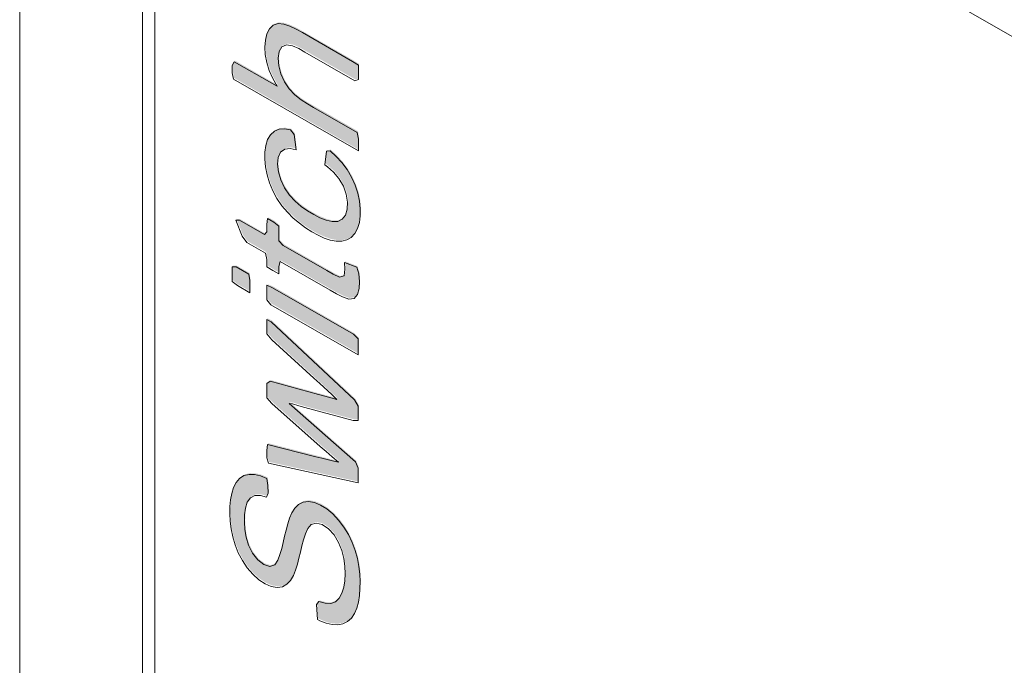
# Model space of a CAD drawing. Header units: millimetres. Extents: x -556 to 0, y -1 to 403.
# Tile 18 of 44: x -511.35 to -505.78, y 179.5 to 183.16. Entities that reach past the tile are written whole.
import ezdxf

# ---------------------------------------------------------------- set-up
doc = ezdxf.new("R2010")
doc.units = ezdxf.units.MM
doc.header["$LTSCALE"] = 3

# ---------------------------------------------------------------- blocks, each defined once
blk = doc.blocks.new('CGI0995-02')
h = blk.add_hatch(color=31)
h.dxf.hatch_style = 1
h.paths.add_polyline_path([(-509.59090465, 178.48545532), (-509.87376444, 178.64793053), (-509.88117384, 178.61976679), (-509.88121271, 178.57881535), (-509.91557789, 178.5974183), (-509.94937719, 178.61864079), (-509.94933832, 178.65959672), (-509.95724916, 178.69591356), (-510.06332123, 178.75688955), (-510.08841029, 178.79232212), (-510.12482697, 178.88342699), (-510.10458146, 178.88171583), (-509.96316285, 178.80047326), (-509.94922027, 178.81729769), (-509.94919189, 178.85824003), (-509.94511847, 178.89217229), (-509.90975734, 178.87184749), (-509.88100698, 178.84765333), (-509.88106372, 178.76578122), (-509.85647999, 178.73916797), (-509.60898459, 178.59700938), (-509.57362137, 178.57670913), (-509.53835307, 178.55908333), (-509.51147517, 178.56760058), (-509.50710119, 178.60536736), (-509.51033629, 178.64238676), (-509.44052734, 178.61548009), (-509.42803915, 178.57832327), (-509.42515023, 178.53587286), (-509.4270364, 178.49609092), (-509.43593085, 178.46168575), (-509.45574297, 178.43942836), (-509.48552443, 178.43508632), (-509.520256, 178.44777271), (-509.55555344, 178.46559035)])
h.paths.add_polyline_path([(-510.04738389, 175.77381369), (-510.14828803, 175.83185375), (-510.14821732, 175.93355188), (-510.04731318, 175.87551181)])
h.paths.add_polyline_path([(-510.04314125, 181.61775026), (-510.11387933, 181.65843881), (-510.14404121, 181.68180569), (-510.14398427, 181.76369182), (-510.12053223, 181.76400436), (-510.04982105, 181.72333128), (-510.04309358, 181.68630832)])
h.paths.add_polyline_path([(-509.71617507, 173.09265613), (-509.7997551, 173.14067758), (-509.80003794, 173.49119114), (-509.54960994, 173.34731926), (-509.52237015, 173.31256888), (-509.50211229, 173.26738933), (-509.48369811, 173.22187195), (-509.4673382, 173.17618857), (-509.45323622, 173.13055145), (-509.44176471, 173.08524213), (-509.43301983, 173.04055295), (-509.42712649, 172.9968002), (-509.42416435, 172.95429959), (-509.42409338, 172.91331199), (-509.42671938, 172.87398437), (-509.43219311, 172.83667183), (-509.44066425, 172.80178012), (-509.45220409, 172.76970063), (-509.46678694, 172.74077), (-509.48438151, 172.71535797), (-509.5052953, 172.69435858), (-509.52944956, 172.67833921), (-509.55654816, 172.66761566), (-509.58613505, 172.66220605), (-509.61765471, 172.6617688), (-509.65054029, 172.6656323), (-509.68446965, 172.67362895), (-509.71913869, 172.68554458), (-509.75425916, 172.70107367), (-509.78958322, 172.71986054), (-509.82490659, 172.74162701), (-509.86002958, 172.76636953), (-509.89472808, 172.79407141), (-509.92876478, 172.82463249), (-509.96190759, 172.85787039), (-509.99395809, 172.89351909), (-510.02445814, 172.93168921), (-510.05275015, 172.97243956), (-510.07824253, 173.01540155), (-510.1004152, 173.05998498), (-510.11892873, 173.10546543), (-510.13388066, 173.15113642), (-510.14555422, 173.1964753), (-510.15400521, 173.24107793), (-510.15939954, 173.2846373), (-510.16197458, 173.3269529), (-510.16196071, 173.36789356), (-510.1591835, 173.4071195), (-510.15328559, 173.44410472), (-510.14395321, 173.47823748), (-510.13103503, 173.50893256), (-510.11427261, 173.53534439), (-510.09313357, 173.55599532), (-510.06751733, 173.56945255), (-510.03826983, 173.57562096), (-510.00662155, 173.57567022), (-509.97346084, 173.57081272), (-509.94726768, 173.55101227), (-509.92856553, 173.46128093), (-509.95411137, 173.4580599), (-509.98642705, 173.46004593), (-510.01606936, 173.4548514), (-510.04025502, 173.43899038), (-510.05830751, 173.41420152), (-510.07102172, 173.38332037), (-510.07861284, 173.34770939), (-510.08142262, 173.30852102), (-510.08035631, 173.26698492), (-510.07568951, 173.22373145), (-510.06661471, 173.17897625), (-510.05267515, 173.1333764), (-510.03407978, 173.08792983), (-510.01046296, 173.04398823), (-509.98275293, 173.00270827), (-509.95223569, 172.96459505), (-509.91950827, 172.93040077), (-509.88554811, 172.8995902), (-509.85080061, 172.87218194), (-509.81560611, 172.84823493), (-509.78026066, 172.82764556), (-509.74498942, 172.81009001), (-509.71003761, 172.79611508), (-509.67580043, 172.78661132), (-509.64288687, 172.78260745), (-509.61212107, 172.78506395), (-509.58445611, 172.79462385), (-509.56090555, 172.8115958), (-509.54214186, 172.83549121), (-509.52783189, 172.86471087), (-509.51740183, 172.89783769), (-509.5110922, 172.93449347), (-509.5089245, 172.97410765), (-509.51080577, 173.01606453), (-509.51666865, 173.05979539), (-509.52639872, 173.10473056), (-509.53942853, 173.15026858), (-509.55494624, 173.19595534), (-509.57397043, 173.2413484), (-509.60413151, 173.27136411), (-509.71603365, 173.33561743)])
h.paths.add_polyline_path([(-509.66483912, 173.85893533), (-509.67099032, 173.94408737), (-509.6561418, 173.95990905), (-509.62191528, 173.95036834), (-509.58994199, 173.9493214), (-509.56260678, 173.95941653), (-509.54156012, 173.98015489), (-509.52603695, 174.00800335), (-509.51546463, 174.04098488), (-509.50958947, 174.07797457), (-509.50786143, 174.11787186), (-509.50980106, 174.15985969), (-509.51608287, 174.2037354), (-509.52762241, 174.24901527), (-509.54545474, 174.2945023), (-509.5709905, 174.3372067), (-509.60296291, 174.37258135), (-509.63802041, 174.39616394), (-509.6719135, 174.40487663), (-509.69979363, 174.39607657), (-509.71938305, 174.37334744), (-509.73305644, 174.3434592), (-509.743249, 174.31009179), (-509.75234279, 174.27572884), (-509.76093194, 174.24092503), (-509.76936277, 174.20598493), (-509.77849719, 174.17165854), (-509.78878195, 174.13837443), (-509.80099278, 174.10695219), (-509.81698437, 174.07963874), (-509.83746427, 174.05805362), (-509.86275412, 174.04403477), (-509.89272692, 174.03967468), (-509.92608669, 174.04550026), (-509.96113692, 174.06079418), (-509.99633614, 174.08408286), (-510.03032998, 174.11458816), (-510.06187512, 174.15104728), (-510.08990598, 174.19197165), (-510.11310048, 174.23610123), (-510.13113354, 174.28161891), (-510.14437321, 174.32715561), (-510.15364326, 174.37197568), (-510.15924376, 174.41561034), (-510.16144741, 174.45773794), (-510.16069035, 174.49824209), (-510.15707914, 174.53690079), (-510.15015703, 174.57307702), (-510.13948189, 174.60597544), (-510.12473697, 174.63470892), (-510.1052532, 174.65765225), (-510.08086988, 174.67324364), (-510.05216298, 174.68058597), (-510.02035735, 174.68012083), (-509.98645018, 174.67211144), (-509.95140746, 174.65714608), (-509.94558188, 174.61712411), (-509.94294155, 174.57476312), (-509.95279803, 174.55131237), (-509.98701104, 174.56083485), (-510.01840193, 174.56023705), (-510.04422259, 174.54727801), (-510.0622266, 174.52250887), (-510.07262878, 174.48940029), (-510.07736465, 174.45156005), (-510.0780962, 174.41104647), (-510.07558208, 174.3687685), (-510.06863497, 174.32466708), (-510.05498335, 174.27917214), (-510.03251154, 174.23486955), (-510.00259006, 174.19633865), (-509.96790007, 174.17003312), (-509.93372661, 174.15970035), (-509.90615553, 174.16903259), (-509.88899542, 174.19484563), (-509.87698907, 174.22646645), (-509.86721378, 174.2602168), (-509.85874584, 174.29512364), (-509.85075082, 174.33043405), (-509.84225356, 174.36531654), (-509.83301205, 174.39954819), (-509.82256475, 174.43268041), (-509.80961936, 174.46334235), (-509.79258791, 174.48943717), (-509.77146988, 174.51012069), (-509.74571333, 174.52330692), (-509.71549401, 174.52708584), (-509.6821503, 174.52135898), (-509.64717657, 174.50688572), (-509.61189182, 174.48509801), (-509.57745395, 174.45634632), (-509.5450178, 174.42158178), (-509.51538881, 174.38232742), (-509.48956831, 174.33961722), (-509.46818005, 174.29479184), (-509.45118616, 174.2491651), (-509.43843996, 174.20367846), (-509.4296554, 174.15898936), (-509.42462144, 174.11558012), (-509.42300834, 174.07375446), (-509.42397872, 174.03337453), (-509.42717905, 173.99442902), (-509.43309506, 173.95745533), (-509.4423195, 173.92322736), (-509.45545967, 173.89276867), (-509.47283103, 173.86710113), (-509.49464951, 173.8474413), (-509.52060148, 173.83457648), (-509.54996179, 173.82866887), (-509.58192826, 173.82959831), (-509.61579534, 173.83740032), (-509.65076319, 173.8516417)])
h.paths.add_polyline_path([(-510.07874856, 177.56338787), (-510.05004166, 177.5707302), (-510.01823603, 177.57026506), (-509.98432886, 177.56225567), (-509.94928614, 177.54729031), (-509.94346056, 177.50726834), (-509.94082023, 177.46490735), (-509.95067671, 177.4414566), (-509.98488972, 177.45097908), (-510.01628061, 177.45038128), (-510.04210127, 177.43742224), (-510.06010528, 177.41265311), (-510.07050746, 177.37954452), (-510.07524333, 177.34170428), (-510.07597488, 177.3011907), (-510.07346076, 177.25891274), (-510.06651365, 177.21481131), (-510.05286203, 177.16931637), (-510.03039022, 177.12501378), (-510.00046874, 177.08648288), (-509.96577875, 177.06017735), (-509.93160529, 177.04984458), (-509.90403421, 177.05917682), (-509.8868741, 177.08498986), (-509.87486775, 177.11661068), (-509.86509246, 177.15036103), (-509.85662452, 177.18526787), (-509.84862949, 177.22057829), (-509.84013224, 177.25546077), (-509.83089073, 177.28969242), (-509.82044343, 177.32282464), (-509.80749804, 177.35348658), (-509.79046659, 177.3795814), (-509.76934856, 177.40026492), (-509.74359201, 177.41345115), (-509.71337269, 177.41723007), (-509.68002898, 177.41150321), (-509.64505525, 177.39702996), (-509.6097705, 177.37524224), (-509.57533263, 177.34649055), (-509.54289648, 177.31172601), (-509.51326749, 177.27247165), (-509.48744699, 177.22976145), (-509.46605873, 177.18493607), (-509.44906484, 177.13930933), (-509.43631864, 177.09382269), (-509.42753408, 177.04913359), (-509.42250012, 177.00572435), (-509.42088702, 176.96389869), (-509.4218574, 176.92351877), (-509.42505773, 176.88457325), (-509.43097374, 176.84759956), (-509.44019818, 176.81337159), (-509.45333835, 176.7829129), (-509.47070971, 176.75724536), (-509.49252819, 176.73758553), (-509.51848016, 176.72472071), (-509.54784047, 176.7188131), (-509.57980694, 176.71974254), (-509.61367401, 176.72754455), (-509.64864187, 176.74178594), (-509.6627178, 176.74907956), (-509.668869, 176.8342316), (-509.65402048, 176.85005328), (-509.61979396, 176.84051257), (-509.58782067, 176.83946563), (-509.56048546, 176.84956076), (-509.5394388, 176.87029912), (-509.52391563, 176.89814758), (-509.51334331, 176.93112912), (-509.50746815, 176.96811881), (-509.50574011, 177.00801609), (-509.50767974, 177.05000392), (-509.51396155, 177.09387963), (-509.52550109, 177.13915951), (-509.54333342, 177.18464653), (-509.56886918, 177.22735093), (-509.60084159, 177.26272558), (-509.63589909, 177.28630817), (-509.66979218, 177.29502086), (-509.69767231, 177.2862208), (-509.71726172, 177.26349167), (-509.73093512, 177.23360343), (-509.74112768, 177.20023602), (-509.75022147, 177.16587308), (-509.75881062, 177.13106927), (-509.76724145, 177.09612916), (-509.77637587, 177.06180277), (-509.78666063, 177.02851866), (-509.79887146, 176.99709643), (-509.81486305, 176.96978297), (-509.83534295, 176.94819785), (-509.8606328, 176.934179), (-509.8906056, 176.92981891), (-509.92396537, 176.9356445), (-509.9590156, 176.95093841), (-509.99421482, 176.97422709), (-510.02820866, 177.00473239), (-510.0597538, 177.04119151), (-510.08778466, 177.08211588), (-510.11097916, 177.12624546), (-510.12901222, 177.17176315), (-510.14225189, 177.21729985), (-510.15152194, 177.26211992), (-510.15712244, 177.30575457), (-510.15932609, 177.34788217), (-510.15856903, 177.38838632), (-510.15495782, 177.42704502), (-510.14803571, 177.46322125), (-510.13736057, 177.49611967), (-510.12261565, 177.52485316), (-510.10313188, 177.54779648)])
h.paths.add_polyline_path([(-509.83574683, 172.05063333), (-510.07199121, 172.18638328), (-510.07178797, 172.43709338), (-510.0708355, 172.4774814), (-510.06568053, 172.51500473), (-510.05397332, 172.54683205), (-510.03312659, 172.56771417), (-510.00433204, 172.57462695), (-509.97041174, 172.56604109), (-509.93518435, 172.5447123), (-509.90186123, 172.51241952), (-509.87354629, 172.47195103), (-509.8536966, 172.42688676), (-509.84259544, 172.38172984), (-509.83738799, 172.33825886), (-509.83560162, 172.29633882), (-509.8355622, 172.25535873)], flags=16)
h.paths.add_polyline_path([(-509.4368679, 171.71199748), (-510.14399347, 172.118318), (-510.15102045, 172.15516645), (-510.15076779, 172.48269246), (-510.15022186, 172.52332965), (-510.14799759, 172.56292497), (-510.1433902, 172.60087856), (-510.1351557, 172.63595559), (-510.12101866, 172.66529767), (-510.09994852, 172.68598905), (-510.07319984, 172.69731848), (-510.04251975, 172.69995932), (-510.00923379, 172.69451381), (-509.97440147, 172.68125742), (-509.93908069, 172.66114722), (-509.90423957, 172.63454452), (-509.87117391, 172.60128302), (-509.84133279, 172.56233506), (-509.81576282, 172.51948182), (-509.79559657, 172.47434962), (-509.78065324, 172.42870233), (-509.77008259, 172.38357966), (-509.76429286, 172.3474305), (-509.70590733, 172.3842543), (-509.67925304, 172.39585949), (-509.65103232, 172.40433358), (-509.62160292, 172.41014282), (-509.43637292, 172.44084081), (-509.43644363, 172.30318191), (-509.5685469, 172.28187773), (-509.59830939, 172.27684124), (-509.62775862, 172.27106957), (-509.65679551, 172.26435966), (-509.68505788, 172.2559691), (-509.7116943, 172.24434757), (-509.7338133, 172.22522916), (-509.74852223, 172.19653509), (-509.75331063, 172.1588297), (-509.75387071, 172.11819384), (-509.75393458, 172.00362583), (-509.43679719, 171.82139564)])
h.paths.add_polyline_path([(-509.43432231, 175.16219836), (-510.14850016, 175.57257119), (-510.14842945, 175.67402357), (-509.4342516, 175.26365075)])
h.paths.add_polyline_path([(-509.69220415, 175.89392298), (-509.71941876, 175.9104253), (-509.75457098, 175.93482118), (-509.78905071, 175.96351115), (-509.82172893, 175.99770227), (-509.85029631, 176.03801516), (-509.87278741, 176.0823587), (-509.88651082, 176.12780053), (-509.89020956, 176.17052593), (-509.88453703, 176.20756594), (-509.86911507, 176.23540979), (-509.84566495, 176.25247205), (-509.81662085, 176.25897073), (-509.78380447, 176.25522185), (-509.74930737, 176.24426595), (-509.71415939, 176.22838323), (-509.67882081, 176.20902412), (-509.64353796, 176.1864094), (-509.60870333, 176.15959598), (-509.57520901, 176.12745004), (-509.54494324, 176.08913079), (-509.52007478, 176.04588257), (-509.50248767, 176.00042903), (-509.4946296, 175.95614287), (-509.49659739, 175.91650849), (-509.50870916, 175.88514311), (-509.52960481, 175.86422924), (-509.55645944, 175.85313001), (-509.5879429, 175.85273621), (-509.62190158, 175.86097667), (-509.6568882, 175.87530756)], flags=16)
h.paths.add_polyline_path([(-509.46905212, 176.08683442), (-509.49452477, 176.09805039), (-509.46733451, 176.05638056), (-509.44561761, 176.0117215), (-509.43093744, 175.96614118), (-509.42353078, 175.92191619), (-509.42240534, 175.88037782), (-509.42705895, 175.8424967), (-509.43776347, 175.80965819), (-509.45411384, 175.78277582), (-509.47536371, 175.76228912), (-509.5009846, 175.74882776), (-509.53010407, 175.74236934), (-509.5617426, 175.74230593), (-509.59514565, 175.74812188), (-509.62966587, 175.75917049), (-509.66478632, 175.77474321), (-509.70012295, 175.79411297), (-509.73540611, 175.81677287), (-509.77036557, 175.84283547), (-509.80464808, 175.87243853), (-509.8378215, 175.90557035), (-509.86909069, 175.94253521), (-509.89726876, 175.98334882), (-509.92114, 176.02717282), (-509.93994028, 176.07258516), (-509.95337559, 176.11812031), (-509.96098148, 176.16243081), (-509.96289531, 176.20438502), (-509.95885798, 176.24269837), (-509.94781765, 176.27519057), (-509.92998564, 176.30025597), (-509.90653315, 176.31735644), (-509.90771932, 176.33211238), (-510.14786376, 176.47016064), (-510.14779305, 176.57103961), (-509.43361521, 176.16066679), (-509.43368592, 176.06650486)])
h.paths.add_polyline_path([(-509.5110434, 177.67881422), (-509.44123445, 177.65190754), (-509.42874626, 177.61475073), (-509.42585734, 177.57230031), (-509.42774351, 177.53251837), (-509.43663795, 177.49811321), (-509.45645008, 177.47585582), (-509.48623154, 177.47151377), (-509.52096311, 177.48420017), (-509.55626054, 177.5020178), (-509.59161176, 177.52188278), (-509.87447155, 177.68435799), (-509.88188095, 177.65619425), (-509.88191981, 177.6152428), (-509.916285, 177.63384575), (-509.95008429, 177.65506825), (-509.95004542, 177.69602418), (-509.95795627, 177.73234101), (-510.06402834, 177.793317), (-510.08911739, 177.82874957), (-510.12553408, 177.91985445), (-510.10528856, 177.91814329), (-509.96386995, 177.83690071), (-509.94992737, 177.85372514), (-509.949899, 177.89466748), (-509.94582558, 177.92859974), (-509.91046445, 177.90827494), (-509.88171409, 177.88408079), (-509.88177083, 177.80220867), (-509.8571871, 177.77559542), (-509.6096917, 177.63343684), (-509.57432847, 177.61313658), (-509.53906017, 177.59551079), (-509.51218228, 177.60402803), (-509.5078083, 177.64179481)])
h.paths.add_polyline_path([(-509.69354766, 174.73706791), (-509.72411445, 174.75592482), (-509.75914381, 174.78139398), (-509.79320084, 174.81176493), (-509.8248986, 174.84790838), (-509.85204282, 174.88956077), (-509.87318798, 174.93438347), (-509.88640187, 174.97982358), (-509.89107671, 175.02300871), (-509.88788999, 175.06188218), (-509.87615645, 175.09366173), (-509.85620845, 175.11590352), (-509.83004453, 175.12831227), (-509.79908688, 175.13015853), (-509.76536929, 175.12296998), (-509.73044745, 175.109156), (-509.695137, 175.09062221), (-509.65982671, 175.06857669), (-509.62485338, 175.04267447), (-509.59090223, 175.0119295), (-509.55938476, 174.97547079), (-509.53253235, 174.93358106), (-509.51178378, 174.88864953), (-509.49910433, 174.84327417), (-509.49506287, 174.80036141), (-509.49882222, 174.7618824), (-509.51110539, 174.73064863), (-509.53151162, 174.70903908), (-509.55809094, 174.69742162), (-509.5894005, 174.69653578), (-509.6232735, 174.70439219), (-509.65823457, 174.71851336)], flags=16)
h.paths.add_polyline_path([(-509.72894083, 174.6544507), (-509.76402623, 174.67950655), (-509.79848831, 174.7083241), (-509.83170763, 174.7413053), (-509.86279066, 174.77856042), (-509.89066124, 174.81966343), (-509.91439773, 174.8635679), (-509.93383233, 174.90888099), (-509.94850317, 174.95451567), (-509.9581605, 174.99941655), (-509.96300287, 175.04273581), (-509.96352163, 175.0839638), (-509.95986203, 175.12257502), (-509.95147607, 175.15751614), (-509.93795782, 175.1875602), (-509.91935754, 175.21166862), (-509.89623923, 175.22934324), (-509.86932842, 175.24040398), (-509.83909276, 175.24420733), (-509.80642672, 175.24104469), (-509.77223802, 175.23176138), (-509.73724571, 175.21740413), (-509.70193694, 175.19896554), (-509.66660033, 175.177584), (-509.63140973, 175.15355178), (-509.59665277, 175.1262059), (-509.56291356, 175.09472161), (-509.53127397, 175.05840789), (-509.50265227, 175.0180291), (-509.47793352, 174.97463638), (-509.45767005, 174.92950316), (-509.44199245, 174.88383943), (-509.43091412, 174.83862673), (-509.42464684, 174.79475646), (-509.42304444, 174.75294891), (-509.4255629, 174.71356338), (-509.43253862, 174.67744537), (-509.44452352, 174.64583155), (-509.46169024, 174.61992714), (-509.48367102, 174.60051288), (-509.50970663, 174.58780112), (-509.53934367, 174.58255352), (-509.57162603, 174.58446027), (-509.60556104, 174.59252816), (-509.64039649, 174.60562054), (-509.67563828, 174.62271226), (-509.69361837, 174.63266658)])
h.paths.add_polyline_path([(-509.69192131, 178.26471442), (-509.66874131, 178.25141892), (-509.63340541, 178.2301609), (-509.59839584, 178.20463949), (-509.56534231, 178.17160337), (-509.53703857, 178.13102625), (-509.51500417, 178.0864869), (-509.49975552, 178.0408786), (-509.49146124, 177.99637593), (-509.48947683, 177.95439121), (-509.49394998, 177.91641347), (-509.50838432, 177.88757341), (-509.5347129, 177.87582975), (-509.56862467, 177.88512836), (-509.60299125, 177.91272337), (-509.63057922, 177.95353756), (-509.64612805, 177.99897314), (-509.654122, 178.04343359), (-509.65966822, 178.08706218), (-509.665282, 178.13071864), (-509.67208804, 178.17481105), (-509.68061574, 178.21944401)], flags=16)
h.paths.add_polyline_path([(-509.47430019, 178.11589033), (-509.45508431, 178.07050911), (-509.43942375, 178.0248396), (-509.42864127, 177.9796864), (-509.42248042, 177.93585099), (-509.42068539, 177.89394073), (-509.42297459, 177.85440682), (-509.43016518, 177.81847566), (-509.44367625, 177.78846107), (-509.46443022, 177.76734584), (-509.49164064, 177.75696926), (-509.52371048, 177.75841284), (-509.55845585, 177.77130645), (-509.59370418, 177.79341348), (-509.62751337, 177.82438118), (-509.65781941, 177.86268673), (-509.68294532, 177.90575739), (-509.70165007, 177.95116745), (-509.71494313, 177.99669683), (-509.72300908, 178.04116879), (-509.72839962, 178.08473577), (-509.73274668, 178.12787556), (-509.73762653, 178.17123918), (-509.74349953, 178.21499427), (-509.75083855, 178.25926444), (-509.76065659, 178.30422139), (-509.79599949, 178.32466334), (-509.83066547, 178.33718119), (-509.85983696, 178.33167359), (-509.87776849, 178.30689724), (-509.88645798, 178.27227133), (-509.88877859, 178.23276917), (-509.88660678, 178.19067269), (-509.87838509, 178.14621212), (-509.85972152, 178.1010991), (-509.83090305, 178.06115084), (-509.7979321, 178.02760955), (-509.79420941, 177.99145046), (-509.7990695, 177.95365377), (-509.81382571, 177.93828187), (-509.84742211, 177.97021049), (-509.87883063, 178.00690141), (-509.90600594, 178.04852225), (-509.92694882, 178.09342604), (-509.94196367, 178.13906496), (-509.95218934, 178.18410778), (-509.95837922, 178.22796278), (-509.96116461, 178.27037785), (-509.96112494, 178.31130361), (-509.95834194, 178.35052419), (-509.95179804, 178.38698702), (-509.9399261, 178.41869309), (-509.92216506, 178.44382099), (-509.89640328, 178.45677117), (-509.86450406, 178.45590321), (-509.82994915, 178.4442014), (-509.79464428, 178.42600076), (-509.75929051, 178.40607285), (-509.65322192, 178.34516007), (-509.61786456, 178.32495886), (-509.58251164, 178.30512901), (-509.54716857, 178.28591268), (-509.51187367, 178.26799422), (-509.47704751, 178.25484731), (-509.44393137, 178.25003501), (-509.43214732, 178.22471529), (-509.43217461, 178.18376326), (-509.43325302, 178.14417425), (-509.46648193, 178.14946818), (-509.49605273, 178.16064226)])
h.paths.add_polyline_path([(-509.74014599, 178.95048171), (-509.74781192, 178.95562301), (-509.78251022, 178.98309242), (-509.8151597, 179.01730771), (-509.84371197, 179.05766181), (-509.86642371, 179.10194542), (-509.8815357, 179.14750793), (-509.88812295, 179.19142722), (-509.88695401, 179.23161345), (-509.87750242, 179.26553756), (-509.85930101, 179.29006184), (-509.83404671, 179.30410466), (-509.8030516, 179.30574353), (-509.76901387, 179.29709736), (-509.73993827, 179.27803872)], flags=16)
h.paths.add_polyline_path([(-509.59808824, 179.2023137), (-509.58943693, 179.27867058), (-509.57278856, 179.28792994), (-509.5400054, 179.25387584), (-509.50952918, 179.21571877), (-509.48243692, 179.17394321), (-509.45968007, 179.12961424), (-509.44210351, 179.08405753), (-509.42995006, 179.03867218), (-509.42284149, 178.99450633), (-509.4200722, 178.95210774), (-509.42097061, 178.91169607), (-509.42576442, 178.87389207), (-509.4351174, 178.83979513), (-509.44951251, 178.81069144), (-509.46900505, 178.78775963), (-509.49309103, 178.77165248), (-509.52102968, 178.7626547), (-509.55208508, 178.76098032), (-509.58527822, 178.76601138), (-509.61974147, 178.77674104), (-509.65484274, 178.79210661), (-509.69017362, 178.81117402), (-509.72548073, 178.83334341), (-509.76051062, 178.85886119), (-509.79486439, 178.88815064), (-509.82793738, 178.92151144), (-509.85891176, 178.95894491), (-509.88686408, 178.99998484), (-509.91107808, 179.04366304), (-509.93098317, 179.08887454), (-509.94585815, 179.13451173), (-509.95546994, 179.17939814), (-509.96011087, 179.22263228), (-509.96036554, 179.26371075), (-509.9561734, 179.30194202), (-509.94689605, 179.33609931), (-509.93221066, 179.36488004), (-509.91234966, 179.38731522), (-509.88807433, 179.40311383), (-509.86006489, 179.41196566), (-509.82898259, 179.41357155), (-509.79580004, 179.40858468), (-509.76136361, 179.39800971), (-509.72628621, 179.38288673), (-509.69096372, 179.36412247), (-509.66774715, 179.3361836), (-509.66800636, 178.92674015), (-509.65281488, 178.89609649), (-509.61794611, 178.882693), (-509.58433541, 178.87595812), (-509.55348991, 178.8781139), (-509.52742297, 178.89069483), (-509.50759093, 178.91310044), (-509.49572896, 178.94476326), (-509.49202229, 178.98328776), (-509.49573246, 179.02605831), (-509.50813525, 179.0713864), (-509.52929925, 179.11615075), (-509.55733205, 179.15702875), (-509.5890655, 179.1931878)])
h.paths.add_polyline_path([(-509.43411018, 175.42158406), (-509.9514295, 175.71879772), (-509.95135879, 175.82049585), (-509.43403947, 175.52328218)])
h.paths.add_polyline_path([(-509.66052577, 179.76779011), (-509.66667697, 179.85294215), (-509.65182845, 179.86876382), (-509.61760193, 179.85922311), (-509.58562864, 179.85817618), (-509.55829343, 179.86827131), (-509.53724677, 179.88900967), (-509.5217236, 179.91685812), (-509.51115128, 179.94983966), (-509.50527612, 179.98682935), (-509.50354807, 180.02672663), (-509.50548771, 180.06871447), (-509.51176952, 180.11259018), (-509.52330906, 180.15787005), (-509.54114138, 180.20335707), (-509.56667715, 180.24606147), (-509.59864956, 180.28143613), (-509.63370706, 180.30501871), (-509.66760015, 180.31373141), (-509.69548028, 180.30493134), (-509.71506969, 180.28220222), (-509.72874309, 180.25231398), (-509.73893565, 180.21894656), (-509.74802944, 180.18458362), (-509.75661859, 180.14977981), (-509.76504942, 180.1148397), (-509.77418384, 180.08051331), (-509.7844686, 180.04722921), (-509.79667943, 180.01580697), (-509.81267101, 179.98849352), (-509.83315092, 179.96690839), (-509.85844076, 179.95288955), (-509.88841357, 179.94852945), (-509.92177334, 179.95435504), (-509.95682356, 179.96964896), (-509.99202279, 179.99293763), (-510.02601663, 180.02344293), (-510.05756177, 180.05990206), (-510.08559263, 180.10082642), (-510.10878713, 180.144956), (-510.12682019, 180.19047369), (-510.14005986, 180.23601039), (-510.14932991, 180.28083046), (-510.15493041, 180.32446512), (-510.15713406, 180.36659271), (-510.156377, 180.40709687), (-510.15276578, 180.44575557), (-510.14584368, 180.48193179), (-510.13516854, 180.51483021), (-510.12042362, 180.5435637), (-510.10093985, 180.56650703), (-510.07655652, 180.58209841), (-510.04784962, 180.58944075), (-510.016044, 180.58897561), (-509.98213683, 180.58096622), (-509.94709411, 180.56600085), (-509.94126853, 180.52597888), (-509.9386282, 180.48361789), (-509.94848468, 180.46016715), (-509.98269769, 180.46968962), (-510.01408858, 180.46909182), (-510.03990924, 180.45613278), (-510.05791325, 180.43136365), (-510.06831543, 180.39825506), (-510.0730513, 180.36041482), (-510.07378285, 180.31990124), (-510.07126873, 180.27762328), (-510.06432162, 180.23352185), (-510.05067, 180.18802691), (-510.02819819, 180.14372433), (-509.99827671, 180.10519342), (-509.96358672, 180.07888789), (-509.92941326, 180.06855512), (-509.90184218, 180.07788736), (-509.88468207, 180.1037004), (-509.87267572, 180.13532122), (-509.86290043, 180.16907157), (-509.85443249, 180.20397841), (-509.84643746, 180.23928883), (-509.83794021, 180.27417132), (-509.8286987, 180.30840297), (-509.8182514, 180.34153518), (-509.80530601, 180.37219712), (-509.78827455, 180.39829194), (-509.76715652, 180.41897547), (-509.74139998, 180.4321617), (-509.71118066, 180.43594061), (-509.67783695, 180.43021376), (-509.64286322, 180.4157405), (-509.60757847, 180.39395279), (-509.5731406, 180.3652011), (-509.54070444, 180.33043655), (-509.51107546, 180.29118219), (-509.48525496, 180.248472), (-509.4638667, 180.20364662), (-509.44687281, 180.15801988), (-509.43412661, 180.11253324), (-509.42534205, 180.06784413), (-509.42030809, 180.02443489), (-509.41869499, 179.98260923), (-509.41966537, 179.94222931), (-509.42286569, 179.9032838), (-509.42878171, 179.8663101), (-509.43800614, 179.83208214), (-509.45114632, 179.80162345), (-509.46851768, 179.7759559), (-509.49033616, 179.75629607), (-509.51628813, 179.74343125), (-509.54564843, 179.73752364), (-509.57761491, 179.73845308), (-509.61148198, 179.74625509), (-509.64644984, 179.76049648)])
h.paths.add_polyline_path([(-509.43043322, 180.54130512), (-509.9376984, 180.65294784), (-509.9478747, 180.68379941), (-509.94784713, 180.72473159), (-509.94323428, 180.75899519), (-509.67048393, 180.68937813), (-509.63638072, 180.68066961), (-509.56817944, 180.66324047), (-509.54205605, 180.65898358), (-509.57633815, 180.68866391), (-509.61061844, 180.71834938), (-509.6449129, 180.74803244), (-509.9178136, 180.99068217), (-509.94760762, 181.02235625), (-509.94755215, 181.10425599), (-509.92778336, 181.11614167), (-509.6538562, 181.04076861), (-509.61963767, 181.03145368), (-509.55121127, 181.01287246), (-509.57974686, 181.04079763), (-509.64753129, 181.10300152), (-509.68142303, 181.13411885), (-509.91865094, 181.35193028), (-509.94732378, 181.3845534), (-509.94726513, 181.46645813), (-509.9222079, 181.45354009), (-509.44991302, 181.01103737), (-509.43009099, 180.97559527), (-509.43014601, 180.89367011), (-509.45888882, 180.89482331), (-509.73232319, 180.96780589), (-509.76673849, 180.97815368), (-509.80121657, 180.98885482), (-509.82115185, 180.99092489), (-509.44507029, 180.66035459), (-509.43037807, 180.62408689)])
h.paths.add_polyline_path([(-509.42986754, 181.26552064), (-509.92486054, 181.54990724), (-509.94717635, 181.57784999), (-509.94711941, 181.65973913), (-509.91581226, 181.64644751), (-509.45618789, 181.38238112), (-509.42980405, 181.35683338)])
h.paths.add_polyline_path([(-509.50800284, 181.78855817), (-509.43819389, 181.76165149), (-509.4257057, 181.72449467), (-509.42281678, 181.68204426), (-509.42470295, 181.64226232), (-509.43359739, 181.60785715), (-509.45340952, 181.58559977), (-509.48319098, 181.58125772), (-509.51792255, 181.59394411), (-509.55321998, 181.61176175), (-509.5885712, 181.63162672), (-509.87143099, 181.79410194), (-509.87884039, 181.76593819), (-509.87887925, 181.72498675), (-509.91324444, 181.7435897), (-509.94704374, 181.7648122), (-509.94700486, 181.80576813), (-509.95491571, 181.84208496), (-510.06098778, 181.90306095), (-510.08607683, 181.93849352), (-510.12249352, 182.02959839), (-510.102248, 182.02788723), (-509.96082939, 181.94664466), (-509.94688681, 181.96346909), (-509.94685844, 182.00441143), (-509.94278502, 182.03834369), (-509.90742389, 182.01801889), (-509.87867353, 181.99382473), (-509.87873027, 181.91195262), (-509.85414654, 181.88533937), (-509.60665114, 181.74318078), (-509.57128791, 181.72288053), (-509.53601962, 181.70525474), (-509.50914172, 181.71377198), (-509.50476774, 181.75153876)])
h.paths.add_polyline_path([(-509.61873576, 182.3425802), (-509.60946755, 182.41849054), (-509.58847972, 182.42087569), (-509.55455287, 182.39000037), (-509.52242344, 182.35458228), (-509.49318082, 182.31488266), (-509.46788666, 182.2718353), (-509.44714052, 182.22683492), (-509.43177141, 182.18119522), (-509.42214214, 182.13631329), (-509.41794789, 182.0932761), (-509.4184174, 182.05261529), (-509.42324899, 182.01484412), (-509.43307981, 181.98118418), (-509.44829995, 181.95300164), (-509.4687467, 181.93137805), (-509.49367719, 181.91669691), (-509.52238997, 181.90935135), (-509.55404086, 181.90934603), (-509.58759495, 181.91577927), (-509.62223038, 181.92752234), (-509.65739008, 181.94351508), (-509.69272903, 181.96288793), (-509.72802713, 181.98527289), (-509.76304054, 182.01093514), (-509.79740926, 182.04017506), (-509.8306339, 182.07316372), (-509.86188986, 182.11014245), (-509.88989379, 182.15111433), (-509.91341611, 182.19510144), (-509.93174733, 182.24057991), (-509.94537005, 182.28615033), (-509.95418186, 182.33083338), (-509.9581419, 182.37377303), (-509.95759039, 182.41438534), (-509.95262713, 182.45205779), (-509.94241964, 182.48536613), (-509.92633056, 182.51253868), (-509.90443398, 182.53205199), (-509.87749853, 182.5430272), (-509.84666583, 182.5452645), (-509.81334207, 182.53970648), (-509.79202872, 182.51419445), (-509.78666732, 182.47063069), (-509.78178235, 182.42771421), (-509.81533685, 182.43423424), (-509.84561172, 182.43068078), (-509.86904734, 182.41370998), (-509.8827469, 182.3840084), (-509.88616569, 182.34532778), (-509.88137699, 182.30208996), (-509.86807335, 182.25664643), (-509.84654054, 182.21195949), (-509.81864161, 182.17100096), (-509.78630563, 182.13608106), (-509.75195536, 182.10683709), (-509.71683772, 182.08211327), (-509.68150065, 182.06087798), (-509.64619999, 182.04269971), (-509.61123648, 182.0285809), (-509.57730427, 182.02045976), (-509.54601962, 182.02138397), (-509.52002126, 182.03406314), (-509.50122227, 182.05780684), (-509.49141736, 182.09140388), (-509.49008334, 182.13148643), (-509.49714269, 182.1755398), (-509.51386736, 182.2210369), (-509.53904352, 182.26399618), (-509.5702527, 182.30090844), (-509.60424995, 182.33146734)])
h.paths.add_polyline_path([(-509.42901901, 182.4204479), (-510.13616634, 182.82678092), (-510.14317402, 182.86361234), (-510.1431455, 182.90456876), (-510.13176279, 182.92582273), (-509.9196187, 182.80387062), (-509.88883296, 182.78815327), (-509.91346359, 182.83160708), (-509.93345099, 182.87679148), (-509.94769163, 182.92237744), (-509.95572934, 182.96681588), (-509.95791824, 183.00890958), (-509.95512351, 183.04810157), (-509.94683807, 183.08311336), (-509.9323275, 183.11206748), (-509.91127311, 183.13276588), (-509.88352364, 183.1420092), (-509.85091239, 183.13884261), (-509.81627254, 183.12699752), (-509.78105544, 183.11025932), (-509.74570712, 183.09054226), (-509.4628495, 182.92801913), (-509.4286664, 182.90702129), (-509.42872338, 182.82513561), (-509.44824593, 182.81797144), (-509.73108792, 182.98048559), (-509.76644378, 183.00059961), (-509.80154056, 183.01615331), (-509.83478788, 183.02172547), (-509.86150478, 183.01070533), (-509.8772616, 182.98334149), (-509.88242749, 182.94590391), (-509.87913213, 182.90333976), (-509.86723731, 182.8580579), (-509.84773753, 182.81284642), (-509.82048833, 182.77140217), (-509.78777042, 182.73742695), (-509.75298204, 182.71039603), (-509.71769235, 182.68789318), (-509.68232884, 182.66753528), (-509.43483804, 182.52536552), (-509.42897206, 182.48785866)])
at = {"linetype": 'Continuous', "lineweight": 0, "extrusion": (-0.707107, -0.40558, 0.579228)}
for p, q in [((-511.35, 147.03339278), (-511.35, 193.60248575)), ((-509.62972041, 185.29773364), (-475.12290949, 165.50544001)), ((-510.65502525, 185.06627267), (-510.65502525, 154.83956224)), ((-510.58431457, 184.7394111), (-510.58431457, 155.00419189))]:
    blk.add_line(p, q, dxfattribs=at)
at = {"color": 31, "linetype": 'Continuous', "lineweight": 0, "extrusion": (-0.707107, -0.40558, 0.579228)}
for p, q in [((-509.95073807, 183.07627835), (-509.9362275, 183.10523247)), ((-509.9362275, 183.10523247), (-509.91517311, 183.12593087)), ((-509.91517311, 183.12593087), (-509.88742364, 183.13517419)), ((-509.88742364, 183.13517419), (-509.85481239, 183.1320076)), ((-509.85481239, 183.1320076), (-509.82017254, 183.12016251)), ((-509.82017254, 183.12016251), (-509.78495544, 183.1034243)), ((-509.78495544, 183.1034243), (-509.74960712, 183.08370725)), ((-509.95902352, 183.04126656), (-509.95073807, 183.07627835)), ((-509.74960712, 183.08370725), (-509.4667495, 182.92118412)), ((-509.96181824, 183.00207457), (-509.95902352, 183.04126656)), ((-509.95962934, 182.95998086), (-509.96181824, 183.00207457)), ((-509.86540478, 183.00387031), (-509.88116161, 182.97650648)), ((-509.83868788, 183.01489045), (-509.86540478, 183.00387031)), ((-509.80544056, 183.0093183), (-509.83868788, 183.01489045)), ((-509.77034378, 182.9937646), (-509.80544056, 183.0093183)), ((-509.73498792, 182.97365057), (-509.77034378, 182.9937646)), ((-509.95159164, 182.91554243), (-509.95962934, 182.95998086)), ((-509.88116161, 182.97650648), (-509.88632749, 182.93906889)), ((-509.88632749, 182.93906889), (-509.88303213, 182.89650475)), ((-509.45214594, 182.81113643), (-509.73498792, 182.97365057)), ((-510.14707403, 182.85677733), (-510.1470455, 182.89773375)), ((-510.1470455, 182.89773375), (-510.13566279, 182.91898772)), ((-510.13566279, 182.91898772), (-509.9235187, 182.79703561)), ((-509.937351, 182.86995646), (-509.95159164, 182.91554243)), ((-509.88303213, 182.89650475), (-509.87113731, 182.85122288)), ((-509.4667495, 182.92118412), (-509.4325664, 182.90018627)), ((-509.4325664, 182.90018627), (-509.43262338, 182.8183006)), ((-510.14006634, 182.81994591), (-510.14707403, 182.85677733)), ((-509.9173636, 182.82477207), (-509.937351, 182.86995646)), ((-509.89273296, 182.78131825), (-509.9173636, 182.82477207)), ((-509.87113731, 182.85122288), (-509.85163753, 182.80601141)), ((-509.43291901, 182.41361289), (-510.14006634, 182.81994591)), ((-509.9235187, 182.79703561), (-509.89273296, 182.78131825)), ((-509.85163753, 182.80601141), (-509.82438833, 182.76456716)), ((-509.43262338, 182.8183006), (-509.45214594, 182.81113643)), ((-509.82438833, 182.76456716), (-509.79167043, 182.73059194)), ((-509.79167043, 182.73059194), (-509.75688204, 182.70356102)), ((-509.75688204, 182.70356102), (-509.72159235, 182.68105817)), ((-509.72159235, 182.68105817), (-509.68622884, 182.66070027)), ((-509.68622884, 182.66070027), (-509.43873804, 182.51853051)), ((-509.94631964, 182.47853112), (-509.93023056, 182.50570367)), ((-509.93023056, 182.50570367), (-509.90833398, 182.52521697)), ((-509.90833398, 182.52521697), (-509.88139853, 182.53619219)), ((-509.88139853, 182.53619219), (-509.85056583, 182.53842949)), ((-509.85056583, 182.53842949), (-509.81724207, 182.53287147)), ((-509.81724207, 182.53287147), (-509.79592872, 182.50735944)), ((-509.79592872, 182.50735944), (-509.79056733, 182.46379568)), ((-509.43873804, 182.51853051), (-509.43287207, 182.48102365)), ((-509.96149039, 182.40755033), (-509.95652713, 182.44522278)), ((-509.95652713, 182.44522278), (-509.94631964, 182.47853112)), ((-509.79056733, 182.46379568), (-509.78568235, 182.4208792)), ((-509.43287207, 182.48102365), (-509.43291901, 182.41361289)), ((-509.96204191, 182.36693802), (-509.96149039, 182.40755033)), ((-509.88664691, 182.37717339), (-509.89006569, 182.33849277)), ((-509.87294734, 182.40687497), (-509.88664691, 182.37717339)), ((-509.84951172, 182.42384577), (-509.87294734, 182.40687497)), ((-509.81923685, 182.42739923), (-509.84951172, 182.42384577)), ((-509.78568235, 182.4208792), (-509.81923685, 182.42739923)), ((-509.62263576, 182.33574519), (-509.61336755, 182.41165552)), ((-509.61336755, 182.41165552), (-509.59237972, 182.41404068)), ((-509.59237972, 182.41404068), (-509.55845287, 182.38316536)), ((-509.55845287, 182.38316536), (-509.52632344, 182.34774726)), ((-509.95808186, 182.32399836), (-509.96204191, 182.36693802)), ((-509.94927005, 182.27931532), (-509.95808186, 182.32399836)), ((-509.89006569, 182.33849277), (-509.885277, 182.29525495)), ((-509.60814996, 182.32463233), (-509.62263576, 182.33574519)), ((-509.5741527, 182.29407343), (-509.60814996, 182.32463233)), ((-509.52632344, 182.34774726), (-509.49708082, 182.30804765)), ((-509.93564733, 182.23374489), (-509.94927005, 182.27931532)), ((-509.885277, 182.29525495), (-509.87197335, 182.24981142)), ((-509.54294352, 182.25716117), (-509.5741527, 182.29407343)), ((-509.49708082, 182.30804765), (-509.47178666, 182.26500029)), ((-509.47178666, 182.26500029), (-509.45104052, 182.21999991)), ((-509.91731611, 182.18826643), (-509.93564733, 182.23374489)), ((-509.87197335, 182.24981142), (-509.85044054, 182.20512448)), ((-509.51776736, 182.21420189), (-509.54294352, 182.25716117)), ((-509.5010427, 182.16870479), (-509.51776736, 182.21420189)), ((-509.45104052, 182.21999991), (-509.43567142, 182.17436021)), ((-509.8937938, 182.14427932), (-509.91731611, 182.18826643)), ((-509.85044054, 182.20512448), (-509.82254161, 182.16416595)), ((-509.82254161, 182.16416595), (-509.79020563, 182.12924605)), ((-509.49398334, 182.12465142), (-509.5010427, 182.16870479)), ((-509.43567142, 182.17436021), (-509.42604214, 182.12947828)), ((-509.86578986, 182.10330743), (-509.8937938, 182.14427932)), ((-509.8345339, 182.06632871), (-509.86578986, 182.10330743)), ((-509.79020563, 182.12924605), (-509.75585537, 182.10000207)), ((-509.75585537, 182.10000207), (-509.72073772, 182.07527826)), ((-509.49531736, 182.08456887), (-509.49398334, 182.12465142)), ((-509.42604214, 182.12947828), (-509.4218479, 182.08644109)), ((-509.80130926, 182.03334005), (-509.8345339, 182.06632871)), ((-509.72073772, 182.07527826), (-509.68540066, 182.05404296)), ((-509.68540066, 182.05404296), (-509.65009999, 182.0358647)), ((-509.52392126, 182.02722813), (-509.50512227, 182.05097183)), ((-509.50512227, 182.05097183), (-509.49531736, 182.08456887)), ((-509.4223174, 182.04578027), (-509.42714899, 182.00800911)), ((-509.4218479, 182.08644109), (-509.4223174, 182.04578027)), ((-510.12639352, 182.02276338), (-510.10614801, 182.02105222)), ((-510.08997684, 181.93165851), (-510.12639352, 182.02276338)), ((-510.10614801, 182.02105222), (-509.9647294, 181.93980965)), ((-509.95078682, 181.95663408), (-509.95075844, 181.99757642)), ((-509.95075844, 181.99757642), (-509.94668502, 182.03150868)), ((-509.94668502, 182.03150868), (-509.91132389, 182.01118388)), ((-509.91132389, 182.01118388), (-509.88257353, 181.98698972)), ((-509.88257353, 181.98698972), (-509.88263027, 181.90511761)), ((-509.76694054, 182.00410013), (-509.80130926, 182.03334005)), ((-509.73192713, 181.97843788), (-509.76694054, 182.00410013)), ((-509.65009999, 182.0358647), (-509.61513648, 182.02174589)), ((-509.61513648, 182.02174589), (-509.58120427, 182.01362474)), ((-509.58120427, 182.01362474), (-509.54991962, 182.01454896)), ((-509.54991962, 182.01454896), (-509.52392126, 182.02722813)), ((-509.42714899, 182.00800911), (-509.43697981, 181.97434917)), ((-510.06488778, 181.89622594), (-510.08997684, 181.93165851)), ((-509.9647294, 181.93980965), (-509.95078682, 181.95663408)), ((-509.69662903, 181.95605292), (-509.73192713, 181.97843788)), ((-509.66129008, 181.93668007), (-509.69662903, 181.95605292)), ((-509.62613038, 181.92068733), (-509.66129008, 181.93668007)), ((-509.45219996, 181.94616663), (-509.4726467, 181.92454304)), ((-509.43697981, 181.97434917), (-509.45219996, 181.94616663)), ((-509.95881571, 181.83524995), (-510.06488778, 181.89622594)), ((-509.88263027, 181.90511761), (-509.85804654, 181.87850436)), ((-509.85804654, 181.87850436), (-509.61055114, 181.73634577)), ((-509.59149496, 181.90894425), (-509.62613038, 181.92068733)), ((-509.55794086, 181.90251102), (-509.59149496, 181.90894425)), ((-509.52628998, 181.90251633), (-509.55794086, 181.90251102)), ((-509.49757719, 181.9098619), (-509.52628998, 181.90251633)), ((-509.4726467, 181.92454304), (-509.49757719, 181.9098619)), ((-509.95090487, 181.79893311), (-509.95881571, 181.83524995)), ((-509.95094374, 181.75797718), (-509.95090487, 181.79893311)), ((-509.87533099, 181.78726692), (-509.88274039, 181.75910318)), ((-509.5924712, 181.62479171), (-509.87533099, 181.78726692)), ((-509.50866774, 181.74470375), (-509.51190284, 181.78172315)), ((-509.51190284, 181.78172315), (-509.44209389, 181.75481648)), ((-510.14794121, 181.67497068), (-510.14788427, 181.7568568)), ((-510.14788427, 181.7568568), (-510.12443223, 181.75716935)), ((-510.12443223, 181.75716935), (-510.05372105, 181.71649627)), ((-510.05372105, 181.71649627), (-510.04699358, 181.67947331)), ((-509.91714444, 181.73675469), (-509.95094374, 181.75797718)), ((-509.88277926, 181.71815174), (-509.91714444, 181.73675469)), ((-509.88274039, 181.75910318), (-509.88277926, 181.71815174)), ((-509.61055114, 181.73634577), (-509.57518792, 181.71604552)), ((-509.57518792, 181.71604552), (-509.53991962, 181.69841972)), ((-509.51304172, 181.70693697), (-509.50866774, 181.74470375)), ((-509.44209389, 181.75481648), (-509.4296057, 181.71765966)), ((-509.4296057, 181.71765966), (-509.42671678, 181.67520925)), ((-510.11777933, 181.6516038), (-510.14794121, 181.67497068)), ((-510.04699358, 181.67947331), (-510.04704125, 181.61091525)), ((-509.95107635, 181.57101498), (-509.95101942, 181.65290412)), ((-509.95101942, 181.65290412), (-509.91971227, 181.6396125)), ((-509.53991962, 181.69841972), (-509.51304172, 181.70693697)), ((-509.42671678, 181.67520925), (-509.42860295, 181.63542731)), ((-510.04704125, 181.61091525), (-510.11777933, 181.6516038)), ((-509.91971227, 181.6396125), (-509.46008789, 181.37554611)), ((-509.55711999, 181.60492674), (-509.5924712, 181.62479171)), ((-509.52182255, 181.5871091), (-509.55711999, 181.60492674)), ((-509.4374974, 181.60102214), (-509.45730952, 181.57876475)), ((-509.42860295, 181.63542731), (-509.4374974, 181.60102214)), ((-509.92876054, 181.54307222), (-509.95107635, 181.57101498)), ((-509.43376754, 181.25868562), (-509.92876054, 181.54307222)), ((-509.48709098, 181.5744227), (-509.52182255, 181.5871091)), ((-509.45730952, 181.57876475), (-509.48709098, 181.5744227)), ((-509.95122378, 181.37771839), (-509.95116513, 181.45962312)), ((-509.95116513, 181.45962312), (-509.92610791, 181.44670508)), ((-509.92610791, 181.44670508), (-509.45381302, 181.00420236)), ((-509.92255094, 181.34509527), (-509.95122378, 181.37771839)), ((-509.46008789, 181.37554611), (-509.43370405, 181.34999837)), ((-509.68532304, 181.12728384), (-509.92255094, 181.34509527)), ((-509.43370405, 181.34999837), (-509.43376754, 181.25868562)), ((-509.95150762, 181.01552124), (-509.95145215, 181.09742098)), ((-509.95145215, 181.09742098), (-509.93168336, 181.10930666)), ((-509.93168336, 181.10930666), (-509.6577562, 181.0339336)), ((-509.65143129, 181.09616651), (-509.68532304, 181.12728384)), ((-509.58364686, 181.03396262), (-509.65143129, 181.09616651)), ((-509.9217136, 180.98384715), (-509.95150762, 181.01552124)), ((-509.6488129, 180.74119743), (-509.9217136, 180.98384715)), ((-509.82505185, 180.98408988), (-509.44897029, 180.65351958)), ((-509.80511657, 180.98201981), (-509.82505185, 180.98408988)), ((-509.6577562, 181.0339336), (-509.62353767, 181.02461867)), ((-509.62353767, 181.02461867), (-509.55511127, 181.00603745)), ((-509.55511127, 181.00603745), (-509.58364686, 181.03396262)), ((-509.45381302, 181.00420236), (-509.43399099, 180.96876026)), ((-509.7706385, 180.97131867), (-509.80511657, 180.98201981)), ((-509.7362232, 180.96097088), (-509.7706385, 180.97131867)), ((-509.46278882, 180.8879883), (-509.7362232, 180.96097088)), ((-509.43399099, 180.96876026), (-509.43404601, 180.8868351)), ((-509.43404601, 180.8868351), (-509.46278882, 180.8879883)), ((-509.9517747, 180.6769644), (-509.95174713, 180.71789658)), ((-509.95174713, 180.71789658), (-509.94713429, 180.75216018)), ((-509.94713429, 180.75216018), (-509.67438393, 180.68254312)), ((-509.61451845, 180.71151437), (-509.6488129, 180.74119743)), ((-509.58023815, 180.6818289), (-509.61451845, 180.71151437)), ((-509.9415984, 180.64611282), (-509.9517747, 180.6769644)), ((-509.67438393, 180.68254312), (-509.64028072, 180.6738346)), ((-509.64028072, 180.6738346), (-509.57207945, 180.65640546)), ((-509.54595605, 180.65214857), (-509.58023815, 180.6818289)), ((-509.57207945, 180.65640546), (-509.54595605, 180.65214857)), ((-509.44897029, 180.65351958), (-509.43427807, 180.61725188)), ((-509.43433323, 180.5344701), (-509.9415984, 180.64611282)), ((-509.43427807, 180.61725188), (-509.43433323, 180.5344701)), ((-510.12432362, 180.53672869), (-510.10483985, 180.55967201)), ((-510.10483985, 180.55967201), (-510.08045653, 180.5752634)), ((-510.08045653, 180.5752634), (-510.05174963, 180.58260574)), ((-510.05174963, 180.58260574), (-510.019944, 180.58214059)), ((-510.019944, 180.58214059), (-509.98603683, 180.57413121)), ((-509.98603683, 180.57413121), (-509.95099411, 180.55916584)), ((-509.95099411, 180.55916584), (-509.94516853, 180.51914387)), ((-510.14974368, 180.47509678), (-510.13906854, 180.5079952)), ((-510.13906854, 180.5079952), (-510.12432362, 180.53672869)), ((-509.94516853, 180.51914387), (-509.9425282, 180.47678288)), ((-510.160277, 180.40026186), (-510.15666579, 180.43892055)), ((-510.15666579, 180.43892055), (-510.14974368, 180.47509678)), ((-510.04380924, 180.44929777), (-510.06181325, 180.42452864)), ((-510.01798859, 180.46225681), (-510.04380924, 180.44929777)), ((-509.98659769, 180.46285461), (-510.01798859, 180.46225681)), ((-509.95238468, 180.45333214), (-509.98659769, 180.46285461)), ((-509.9425282, 180.47678288), (-509.95238468, 180.45333214)), ((-509.74529998, 180.42532669), (-509.71508066, 180.4291056)), ((-509.71508066, 180.4291056), (-509.68173695, 180.42337874)), ((-510.16103406, 180.3597577), (-510.160277, 180.40026186)), ((-510.07221543, 180.39142005), (-510.0769513, 180.35357981)), ((-510.06181325, 180.42452864), (-510.07221543, 180.39142005)), ((-509.80920601, 180.36536211), (-509.79217456, 180.39145693)), ((-509.79217456, 180.39145693), (-509.77105653, 180.41214046)), ((-509.77105653, 180.41214046), (-509.74529998, 180.42532669)), ((-509.68173695, 180.42337874), (-509.64676322, 180.40890549)), ((-509.64676322, 180.40890549), (-509.61147847, 180.38711777)), ((-509.61147847, 180.38711777), (-509.5770406, 180.35836608)), ((-510.15883041, 180.3176301), (-510.16103406, 180.3597577)), ((-510.15322991, 180.27399545), (-510.15883041, 180.3176301)), ((-510.0769513, 180.35357981), (-510.07768285, 180.31306623)), ((-509.8325987, 180.30156795), (-509.8221514, 180.33470017)), ((-509.8221514, 180.33470017), (-509.80920601, 180.36536211)), ((-509.5770406, 180.35836608), (-509.54460445, 180.32360154)), ((-509.54460445, 180.32360154), (-509.51497546, 180.28434718)), ((-510.14395986, 180.22917538), (-510.15322991, 180.27399545)), ((-510.07768285, 180.31306623), (-510.07516873, 180.27078827)), ((-510.07516873, 180.27078827), (-510.06822163, 180.22668684)), ((-509.85033747, 180.23245382), (-509.84184021, 180.2673363)), ((-509.84184021, 180.2673363), (-509.8325987, 180.30156795)), ((-509.7189697, 180.27536721), (-509.73264309, 180.24547897)), ((-509.69938029, 180.29809633), (-509.7189697, 180.27536721)), ((-509.67150015, 180.3068964), (-509.69938029, 180.29809633)), ((-509.63760706, 180.2981837), (-509.67150015, 180.3068964)), ((-509.60254956, 180.27460112), (-509.63760706, 180.2981837)), ((-509.57057716, 180.23922646), (-509.60254956, 180.27460112)), ((-509.51497546, 180.28434718), (-509.48915496, 180.24163699)), ((-510.13072019, 180.18363868), (-510.14395986, 180.22917538)), ((-510.06822163, 180.22668684), (-510.05457, 180.1811919)), ((-509.85833249, 180.1971434), (-509.85033747, 180.23245382)), ((-509.74283565, 180.21211155), (-509.75192944, 180.17774861)), ((-509.73264309, 180.24547897), (-509.74283565, 180.21211155)), ((-509.54504139, 180.19652206), (-509.57057716, 180.23922646)), ((-509.48915496, 180.24163699), (-509.4677667, 180.1968116)), ((-510.11268714, 180.13812099), (-510.13072019, 180.18363868)), ((-510.05457, 180.1811919), (-510.03209819, 180.13688931)), ((-509.87657573, 180.12848621), (-509.86680043, 180.16223656)), ((-509.86680043, 180.16223656), (-509.85833249, 180.1971434)), ((-509.75192944, 180.17774861), (-509.76051859, 180.1429448)), ((-509.52720906, 180.15103504), (-509.54504139, 180.19652206)), ((-509.51566952, 180.10575517), (-509.52720906, 180.15103504)), ((-509.4677667, 180.1968116), (-509.45077281, 180.15118487)), ((-509.45077281, 180.15118487), (-509.43802661, 180.10569823)), ((-510.08949264, 180.09399141), (-510.11268714, 180.13812099)), ((-510.06146177, 180.05306705), (-510.08949264, 180.09399141)), ((-510.03209819, 180.13688931), (-510.00217672, 180.09835841)), ((-510.00217672, 180.09835841), (-509.96748672, 180.07205288)), ((-509.90574218, 180.07105235), (-509.88858207, 180.09686539)), ((-509.88858207, 180.09686539), (-509.87657573, 180.12848621)), ((-509.76894942, 180.10800469), (-509.77808384, 180.0736783)), ((-509.76051859, 180.1429448), (-509.76894942, 180.10800469)), ((-509.50938772, 180.06187946), (-509.51566952, 180.10575517)), ((-509.43802661, 180.10569823), (-509.42924206, 180.06100912)), ((-510.02991663, 180.01660792), (-510.06146177, 180.05306705)), ((-509.96748672, 180.07205288), (-509.93331326, 180.06172011)), ((-509.93331326, 180.06172011), (-509.90574218, 180.07105235)), ((-509.7883686, 180.0403942), (-509.80057943, 180.00897196)), ((-509.77808384, 180.0736783), (-509.7883686, 180.0403942)), ((-509.50744808, 180.01989162), (-509.50938772, 180.06187946)), ((-509.42924206, 180.06100912), (-509.42420809, 180.01759988)), ((-509.99592279, 179.98610262), (-510.02991663, 180.01660792)), ((-509.96072357, 179.96281395), (-509.99592279, 179.98610262)), ((-509.81657102, 179.9816585), (-509.83705093, 179.96007338)), ((-509.80057943, 180.00897196), (-509.81657102, 179.9816585)), ((-509.51505128, 179.94300465), (-509.50917612, 179.97999434)), ((-509.50917612, 179.97999434), (-509.50744808, 180.01989162)), ((-509.42420809, 180.01759988), (-509.42259499, 179.97577422)), ((-509.92567335, 179.94752003), (-509.96072357, 179.96281395)), ((-509.89231357, 179.94169444), (-509.92567335, 179.94752003)), ((-509.86234077, 179.94605453), (-509.89231357, 179.94169444)), ((-509.83705093, 179.96007338), (-509.86234077, 179.94605453)), ((-509.5256236, 179.91002311), (-509.51505128, 179.94300465)), ((-509.42356538, 179.9353943), (-509.4267657, 179.89644879)), ((-509.42259499, 179.97577422), (-509.42356538, 179.9353943)), ((-509.56219343, 179.8614363), (-509.54114677, 179.88217466)), ((-509.54114677, 179.88217466), (-509.5256236, 179.91002311)), ((-509.4267657, 179.89644879), (-509.43268171, 179.85947509)), ((-509.67057697, 179.84610713), (-509.65572845, 179.86192881)), ((-509.66442577, 179.7609551), (-509.67057697, 179.84610713)), ((-509.65572845, 179.86192881), (-509.62150193, 179.8523881)), ((-509.62150193, 179.8523881), (-509.58952864, 179.85134116)), ((-509.58952864, 179.85134116), (-509.56219343, 179.8614363)), ((-509.44190615, 179.82524712), (-509.45504633, 179.79478843)), ((-509.43268171, 179.85947509), (-509.44190615, 179.82524712)), ((-509.65034984, 179.75366147), (-509.66442577, 179.7609551)), ((-509.47241768, 179.76912089), (-509.49423616, 179.74946106)), ((-509.45504633, 179.79478843), (-509.47241768, 179.76912089)), ((-509.61538199, 179.73942008), (-509.65034984, 179.75366147)), ((-509.58151491, 179.73161807), (-509.61538199, 179.73942008)), ((-509.54954844, 179.73068863), (-509.58151491, 179.73161807)), ((-509.52018813, 179.73659624), (-509.54954844, 179.73068863)), ((-509.49423616, 179.74946106), (-509.52018813, 179.73659624))]:
    blk.add_line(p, q, dxfattribs=at)

msp = doc.modelspace()

# ---------------------------------------------------------------- block references
msp.add_blockref('CGI0995-02', (0, 0))

doc.saveas('drawing.dxf')
